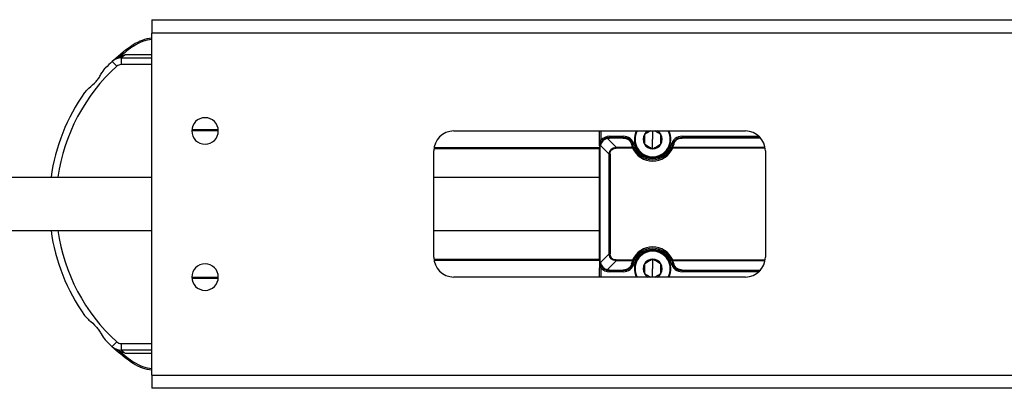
# Model space of a CAD drawing. Header units: millimetres. Extents: x -678 to 2621, y 426 to 914.
# Tile 9 of 26: x -228 to -80, y 426 to 481. Entities that reach past the tile are written whole.
import ezdxf

# ---------------------------------------------------------------- set-up
doc = ezdxf.new("R2010")
doc.units = ezdxf.units.MM

# ---------------------------------------------------------------- blocks, each defined once
blk = doc.blocks.new('Drawing View3')
at = {"color": 7, "linetype": 'Continuous', "lineweight": 25}
for p, q in [((191, 31.75), (451, 31.75)), ((191, 31.75), (191, 29.75)), ((451, 29.75), (191, 29.75)), ((191, -21.75), (191, 29.75)), ((188.16, 27.96), (188.27, 27.79)), ((185.3, 25.69), (185.02, 25.48)), ((185.69, 24.74), (185.02, 25.48)), ((185.44, 25.78), (185.43, 25.77)), ((186.36, 26), (186.36, 25)), ((186.36, 26), (191, 26)), ((187.01, 26.5), (191, 26.5)), ((191, 25), (186.36, 25)), ((201, 15), (197, 15)), ((197.01, 15.2), (200.99, 15.2)), ((236.5, 15), (280.5, 15)), ((258.5, 13.6), (258.5, 15)), ((258.7, 15), (258.7, 13.6)), ((266.5, 15), (266.5, 13.75)), ((258.5, 13.6), (258.7, 13.6)), ((261, 12.56), (259.66, 13.9)), ((260, 14.2), (262.07, 14.2)), ((260, 14), (260, 13.94)), ((260, 14), (262.07, 14)), ((262.07, 13.94), (260, 13.94)), ((262.07, 13.94), (262.07, 14)), ((266.5, 12.31), (266.5, 13.75)), ((270.93, 14.2), (270.93, 14)), ((270.93, 14.2), (282.54, 14.2)), ((270.93, 14), (270.93, 13.94)), ((270.93, 14), (282.74, 14)), ((282.79, 13.94), (270.93, 13.94)), ((233.5, -4), (233.5, 12)), ((258.5, 12.3), (233.52, 12.3)), ((233.54, 12.5), (258.5, 12.5)), ((258.5, -4.5), (258.5, 12.5)), ((258.56, 12.5), (258.56, -4.5)), ((258.6, 12.84), (259.94, 11.5)), ((261, 12.56), (261, 12.42)), ((261, 12.56), (263.48, 12.56)), ((263.48, 12.42), (261, 12.42)), ((263.48, 12.42), (263.48, 12.56)), ((263.66, 12.5), (263.48, 12.42)), ((269.52, 12.42), (269.34, 12.5)), ((269.52, 12.56), (283.45, 12.56)), ((283.47, 12.42), (269.52, 12.42)), ((283.5, 12), (283.5, -4)), ((260.08, 11.5), (259.94, 11.5)), ((259.94, -3.5), (259.94, 11.5)), ((260.08, 11.5), (260.08, -3.5)), ((266.5, 11), (266.5, 11.1)), ((233.52, -4.3), (258.5, -4.3)), ((259.94, -3.5), (258.6, -4.84)), ((259.94, -3.5), (260.08, -3.5)), ((261, -4.42), (261, -4.56)), ((261, -4.42), (263.48, -4.42)), ((266.5, -3), (266.5, -3.1)), ((266.5, -4.32), (266.5, -5.75)), ((269.34, -4.5), (269.52, -4.42)), ((269.52, -4.42), (269.52, -4.56)), ((269.52, -4.42), (283.47, -4.42)), ((258.5, -4.5), (233.54, -4.5)), ((258.5, -4.5), (258.55, -4.89)), ((258.5, -4.5), (258.56, -4.5)), ((258.5, -4.5), (258.7, -5.6)), ((258.7, -5.6), (258.5, -5.6)), ((258.5, -7), (258.5, -5.6)), ((258.7, -5.6), (258.7, -7)), ((259.66, -5.9), (261, -4.56)), ((263.48, -4.56), (261, -4.56)), ((266.5, -7), (266.5, -5.75)), ((269.29, -4.96), (269.48, -4.91)), ((283.45, -4.56), (269.52, -4.56)), ((197, -7), (201, -7)), ((200.99, -7.2), (197.01, -7.2)), ((280.5, -7), (236.5, -7)), ((260, -5.94), (262.07, -5.94)), ((262.07, -6), (260, -6)), ((262.07, -6.2), (260, -6.2)), ((262.07, -6), (262.07, -5.94)), ((270.93, -5.94), (270.93, -6)), ((270.93, -5.94), (282.79, -5.94)), ((282.74, -6), (270.93, -6)), ((282.54, -6.2), (270.93, -6.2)), ((185.02, -17.48), (185.69, -16.74)), ((185.17, -17.62), (185.19, -17.64)), ((185.19, -17.63), (185.21, -17.64)), ((185.3, -17.69), (185.33, -17.71)), ((185.43, -17.77), (185.44, -17.78)), ((186.36, -17), (186.36, -18)), ((186.36, -17), (191, -17)), ((191, -18), (186.36, -18)), ((191, -18.5), (187.01, -18.5)), ((188.16, -19.96), (188.27, -19.79)), ((191, -21.75), (451, -21.75)), ((191, -21.75), (191, -23.75)), ((451, -23.75), (191, -23.75))]:
    blk.add_line(p, q, dxfattribs=at)
at = {"color": 7, "linetype": 'Continuous', "lineweight": 25, "flags": 128}
for points in [[(260, 14.2), (260, 14.16), (260, 14.12), (260, 14.09), (260, 14.06), (260, 14.03), (260, 14.02), (260, 14), (260, 14)], [(262.07, 14), (262.07, 14), (262.07, 14.02), (262.07, 14.03), (262.07, 14.06), (262.07, 14.09), (262.07, 14.12), (262.07, 14.16), (262.07, 14.2)], [(258.56, 12.5), (258.55, 12.5), (258.53, 12.5), (258.52, 12.5), (258.52, 12.5), (258.51, 12.5), (258.5, 12.5), (258.5, 12.5), (258.5, 12.5)], [(263.71, 12.96), (263.67, 12.95), (263.64, 12.94), (263.6, 12.93), (263.57, 12.92), (263.55, 12.92), (263.53, 12.91), (263.52, 12.91), (263.52, 12.91)], [(269.29, 12.96), (269.33, 12.95), (269.36, 12.94), (269.4, 12.93), (269.43, 12.92), (269.45, 12.92), (269.47, 12.91), (269.48, 12.91), (269.48, 12.91)], [(269.52, 12.56), (269.52, 12.54), (269.52, 12.53), (269.52, 12.51), (269.52, 12.49), (269.52, 12.48), (269.52, 12.46), (269.52, 12.44), (269.52, 12.42)], [(263.48, -4.42), (263.52, -4.43), (263.55, -4.45), (263.58, -4.46), (263.61, -4.47), (263.63, -4.48), (263.65, -4.49), (263.66, -4.5), (263.66, -4.5)], [(263.48, -4.56), (263.48, -4.54), (263.48, -4.53), (263.48, -4.51), (263.48, -4.49), (263.48, -4.48), (263.48, -4.46), (263.48, -4.44), (263.48, -4.42)], [(263.71, -4.96), (263.67, -4.95), (263.64, -4.94), (263.6, -4.93), (263.57, -4.92), (263.55, -4.92), (263.53, -4.91), (263.52, -4.91), (263.52, -4.91)], [(260, -5.94), (260, -5.95), (260, -5.97), (260, -5.98), (260, -5.98), (260, -5.99), (260, -6), (260, -6), (260, -6)], [(260, -6), (260, -6), (260, -6.02), (260, -6.03), (260, -6.06), (260, -6.09), (260, -6.12), (260, -6.16), (260, -6.2)], [(262.07, -6.2), (262.07, -6.16), (262.07, -6.12), (262.07, -6.09), (262.07, -6.06), (262.07, -6.03), (262.07, -6.02), (262.07, -6), (262.07, -6)], [(270.93, -6), (270.93, -6), (270.93, -6.02), (270.93, -6.03), (270.93, -6.06), (270.93, -6.09), (270.93, -6.12), (270.93, -6.16), (270.93, -6.2)]]:
    blk.add_lwpolyline(points, dxfattribs=at)
at = {"color": 7, "linetype": 'Continuous', "lineweight": 25}
for centre, radius, start, end in [((191.54, 23), 6, 95.1494, 124.3012), ((191.54, 23), 5.8, 95.3275, 124.3012), ((204.5, 4), 29, 124.3012, 131.6088), ((204.5, 4), 28.8, 124.3012, 129.7447), ((204.5, 4), 29, 132.2054, 135.0889), ((186.36, 24), 2, 90, 132.2055), ((204.5, 4), 29, 131.6088, 131.809), ((204.5, 4), 28, 132.2054, 171.7318), ((186.36, 24), 1, 90, 132.2054), ((204.5, 4), 29, 144.6398, 172.0211), ((199, 15), 2, 90, 270), ((199, 15), 2, 270, 90), ((236.5, 12), 3, 90, 180), ((266.5, 13.75), 2.75, 152.9643, 270), ((266.5, 13.75), 2.65, 151.8554, 270), ((266.5, 13.75), 1.43, 119.4156, 150.0027), ((266.5, 13.75), 2.65, 270, 28.1446), ((266.5, 13.75), 2.75, 270, 27.0357), ((266.5, 13.75), 1.44, 30, 60.5844), ((280.5, 12), 3, 0, 90), ((260, 12.5), 1.7, 90, 139.8808), ((262.07, 12.5), 1.7, 15.7678, 90), ((266.5, 13.75), 1.44, 150.0027, 210), ((266.5, 13.75), 1.44, 330, 30), ((270.93, 12.5), 1.7, 90, 164.2322), ((266.5, 13.75), 3.3, 203.8217, 336.1783), ((266.5, 13.75), 3.1, 203.8215, 336.1783), ((266.5, 13.75), 2.9, 195.7678, 344.2322), ((266.5, 13.75), 1.44, 210, 270), ((266.5, 13.75), 1.44, 270, 330), ((269.47, 12.41), 0.155, 69.9068, 146.7706), ((204.5, 4), 29, 187.9466, 215.3602), ((204.5, 4), 28, 188.2226, 227.7946), ((266.5, -5.75), 3.3, 23.8217, 156.1783), ((266.5, -5.75), 3.1, 23.8215, 156.1783), ((266.5, -5.75), 2.9, 15.7678, 164.2322), ((236.5, -4), 3, 180, 270), ((266.5, -5.75), 2.75, 90, 207.0357), ((266.5, -5.75), 2.65, 90, 208.1446), ((266.5, -5.75), 1.44, 90, 150.0027), ((266.5, -5.75), 2.75, 332.9643, 90), ((266.5, -5.75), 2.65, 331.8554, 90), ((266.5, -5.75), 1.44, 30, 90), ((280.5, -4), 3, 270, 0), ((199, -7), 2, 90, 270), ((199, -7), 2, 270, 90), ((260, -4.5), 1.7, 220.1192, 270), ((262.07, -4.5), 1.7, 270, 344.2322), ((263.53, -4.41), 0.155, 249.9087, 326.7713), ((266.5, -5.75), 1.44, 150.0027, 210), ((266.5, -5.75), 1.44, 330, 30), ((270.93, -4.5), 1.7, 195.7678, 270), ((266.5, -5.75), 1.44, 210, 240.5844), ((266.5, -5.75), 1.44, 299.4156, 330), ((204.5, 4), 29, 224.9111, 227.7946), ((186.36, -16), 2, 227.7946, 270), ((204.5, 4), 29, 228.1939, 228.3912), ((204.5, 4), 29, 228.3912, 235.6988), ((186.36, -16), 1, 227.7946, 270), ((204.5, 4), 28.8, 230.2553, 235.6988), ((191.54, -15), 6, 235.6988, 264.8506), ((191.54, -15), 5.8, 235.6988, 264.6725)]:
    blk.add_arc(centre, radius, start, end, dxfattribs=at)
for points, knots in [([(185.15, 25.58), (185.15, 25.59), (185.16, 25.61), (185.18, 25.62), (185.19, 25.63), (185.19, 25.64)], [0, 0, 0, 0, 0.384951, 0.77488, 1, 1, 1, 1]), ([(185.19, 25.64), (185.19, 25.63), (185.18, 25.63), (185.17, 25.62), (185.17, 25.61), (185.16, 25.61), (185.16, 25.61), (185.16, 25.6), (185.16, 25.6)], [0, 0, 0, 0, 0.507518, 0.596044, 0.753919, 0.918028, 0.969267, 1, 1, 1, 1]), ([(185.17, 25.62), (185.17, 25.61), (185.16, 25.61), (185.16, 25.61), (185.16, 25.61), (185.16, 25.61), (185.16, 25.6), (185.16, 25.6), (185.16, 25.6)], [0, 0, 0, 0, 0.510669, 0.596691, 0.75642, 0.92383, 0.973319, 1, 1, 1, 1]), ([(185.33, 25.71), (185.31, 25.7), (185.27, 25.68), (185.21, 25.64), (185.17, 25.61)], [0, 0, 0, 0, 0.285941, 1, 1, 1, 1]), ([(185.19, 25.64), (185.2, 25.64), (185.21, 25.66), (185.23, 25.67), (185.24, 25.67)], [0, 0, 0, 0, 0.501592, 1, 1, 1, 1]), ([(185.2, 25.64), (185.2, 25.65), (185.22, 25.66), (185.23, 25.67), (185.24, 25.68)], [0, 0, 0, 0, 0.106637, 1, 1, 1, 1]), ([(185.24, 25.68), (185.33, 25.75), (185.49, 25.88), (185.78, 26.02), (185.98, 26.1), (186.09, 26.14)], [0, 0, 0, 0, 0.362154, 0.645164, 1, 1, 1, 1]), ([(185.43, 25.77), (185.43, 25.77), (185.43, 25.77), (185.42, 25.77), (185.41, 25.76), (185.39, 25.75), (185.36, 25.74), (185.32, 25.72), (185.29, 25.71), (185.27, 25.69), (185.25, 25.68), (185.24, 25.67)], [0, 0, 0, 0, 0.073231, 0.083881, 0.172906, 0.264139, 0.432291, 0.693294, 0.740998, 0.836496, 1, 1, 1, 1]), ([(186.09, 26.14), (186.22, 26.2), (186.43, 26.28), (186.69, 26.39), (186.86, 26.46), (186.96, 26.49), (187.01, 26.5)], [0, 0, 0, 0, 0.451373, 0.674518, 0.85556, 1, 1, 1, 1]), ([(186.36, 26), (186.36, 26), (186.36, 26), (186.36, 26), (186.36, 26), (186.36, 26.01), (186.37, 26.02), (186.41, 26.05), (186.51, 26.12), (186.65, 26.23), (186.81, 26.39), (186.94, 26.46), (187.01, 26.5)], [0, 0, 0, 0, 0.004974, 0.013272, 0.037114, 0.07183, 0.145022, 0.224677, 0.330006, 0.598549, 0.775763, 1, 1, 1, 1]), ([(180.85, 20.78), (180.92, 20.87), (181.1, 21.1), (181.68, 21.64), (182.4, 22.23), (183, 22.97), (183.4, 23.72), (183.74, 24.18), (183.96, 24.47)], [0, 0, 0, 0, 0.07971, 0.203262, 0.495019, 0.620628, 0.750501, 1, 1, 1, 1]), ([(266.18, 15), (266.08, 14.94), (265.77, 14.76), (265.46, 14.59), (265.26, 14.47)], [0, 0, 0, 0, 0.326326, 1, 1, 1, 1]), ([(267.74, 14.47), (267.54, 14.59), (267.23, 14.76), (266.92, 14.94), (266.82, 15)], [0, 0, 0, 0, 0.673684, 1, 1, 1, 1]), ([(258.5, 12.76), (258.5, 12.86), (258.5, 13.12), (258.5, 13.42), (258.5, 13.6)], [0, 0, 0, 0, 0.400823, 1, 1, 1, 1]), ([(258.53, 12.77), (258.54, 12.87), (258.56, 13.15), (258.64, 13.42), (258.7, 13.6)], [0, 0, 0, 0, 0.364947, 1, 1, 1, 1]), ([(259.61, 13.95), (259.49, 13.91), (259.24, 13.82), (258.93, 13.57), (258.68, 13.26), (258.59, 13.01), (258.55, 12.89)], [0, 0, 0, 0, 0.254499, 0.499903, 0.745464, 1, 1, 1, 1]), ([(259.66, 13.9), (259.54, 13.85), (259.3, 13.76), (258.99, 13.51), (258.74, 13.2), (258.65, 12.96), (258.6, 12.84)], [0, 0, 0, 0, 0.255365, 0.500131, 0.746153, 1, 1, 1, 1]), ([(260, 14), (259.93, 14), (259.79, 13.99), (259.67, 13.96), (259.61, 13.95)], [0, 0, 0, 0, 0.553777, 1, 1, 1, 1]), ([(259.66, 13.9), (259.66, 13.91), (259.65, 13.92), (259.63, 13.94), (259.62, 13.95), (259.62, 13.95), (259.61, 13.95)], [0, 0, 0, 0, 0.250052, 0.5036111, 0.7553073, 1, 1, 1, 1]), ([(259.66, 13.9), (259.72, 13.91), (259.83, 13.94), (259.95, 13.94), (260, 13.94)], [0, 0, 0, 0, 0.560341, 1, 1, 1, 1]), ([(263.52, 12.91), (263.47, 13.04), (263.38, 13.28), (263.12, 13.59), (262.82, 13.82), (262.46, 13.97), (262.2, 13.99), (262.07, 14)], [0, 0, 0, 0, 0.244514, 0.459051, 0.643253, 0.831126, 1, 1, 1, 1]), ([(262.07, 13.94), (262.25, 13.92), (262.62, 13.87), (263.1, 13.52), (263.24, 13.19), (263.32, 12.99)], [0, 0, 0, 0, 0.275722, 0.555939, 1, 1, 1, 1]), ([(265.26, 14.47), (265.26, 14.23), (265.26, 13.75), (265.26, 13.27), (265.26, 13.03)], [0, 0, 0, 0, 0.500022, 1, 1, 1, 1]), ([(267.74, 13.03), (267.74, 13.27), (267.74, 13.75), (267.74, 14.23), (267.74, 14.47)], [0, 0, 0, 0, 0.499981, 1, 1, 1, 1]), ([(270.93, 14), (270.78, 13.99), (270.48, 13.96), (270.05, 13.75), (269.67, 13.39), (269.55, 13.08), (269.48, 12.91)], [0, 0, 0, 0, 0.193102, 0.412953, 0.679152, 1, 1, 1, 1]), ([(269.68, 12.99), (269.72, 13.12), (269.82, 13.38), (270.11, 13.68), (270.5, 13.9), (270.78, 13.93), (270.93, 13.94)], [0, 0, 0, 0, 0.283188, 0.564343, 0.78317, 1, 1, 1, 1]), ([(258.55, 12.89), (258.53, 12.82), (258.51, 12.69), (258.5, 12.56), (258.5, 12.5)], [0, 0, 0, 0, 0.565413, 1, 1, 1, 1]), ([(258.6, 12.84), (258.59, 12.84), (258.58, 12.85), (258.56, 12.86), (258.55, 12.88), (258.55, 12.88), (258.55, 12.89)], [0, 0, 0, 0, 0.247361, 0.499998, 0.752636, 1, 1, 1, 1]), ([(258.56, 12.5), (258.56, 12.56), (258.57, 12.68), (258.59, 12.79), (258.6, 12.84)], [0, 0, 0, 0, 0.5593256, 1, 1, 1, 1]), ([(259.94, 11.5), (259.96, 11.65), (259.99, 11.86), (260.13, 12.11), (260.29, 12.31), (260.58, 12.51), (260.85, 12.54), (261, 12.56)], [0, 0, 0, 0, 0.2734931, 0.3859026, 0.5097237, 0.7277497, 1, 1, 1, 1]), ([(260.08, 11.5), (260.09, 11.64), (260.12, 11.91), (260.35, 12.23), (260.68, 12.4), (260.89, 12.41), (261, 12.42)], [0, 0, 0, 0, 0.281084, 0.558093, 0.777902, 1, 1, 1, 1]), ([(263.52, 12.91), (263.51, 12.92), (263.5, 12.95), (263.45, 12.98), (263.39, 13), (263.35, 13), (263.32, 12.99)], [0, 0, 0, 0, 0.242438, 0.4999973, 0.7575581, 1, 1, 1, 1]), ([(263.48, 12.56), (263.45, 12.64), (263.39, 12.78), (263.34, 12.93), (263.32, 12.99)], [0, 0, 0, 0, 0.558084, 1, 1, 1, 1]), ([(263.48, 12.56), (263.51, 12.56), (263.55, 12.57), (263.6, 12.56), (263.64, 12.53), (263.66, 12.51), (263.66, 12.5)], [0, 0, 0, 0, 0.302165, 0.504061, 0.798043, 1, 1, 1, 1]), ([(263.66, 12.5), (263.63, 12.57), (263.58, 12.71), (263.53, 12.85), (263.52, 12.91)], [0, 0, 0, 0, 0.559769, 1, 1, 1, 1]), ([(265.26, 13.03), (265.46, 12.91), (265.88, 12.67), (266.29, 12.43), (266.5, 12.31)], [0, 0, 0, 0, 0.499981, 1, 1, 1, 1]), ([(266.5, 12.31), (266.71, 12.43), (267.12, 12.67), (267.54, 12.91), (267.74, 13.03)], [0, 0, 0, 0, 0.499981, 1, 1, 1, 1]), ([(269.48, 12.91), (269.46, 12.83), (269.42, 12.69), (269.36, 12.56), (269.34, 12.5)], [0, 0, 0, 0, 0.560247, 1, 1, 1, 1]), ([(269.68, 12.99), (269.65, 13), (269.61, 13), (269.55, 12.98), (269.5, 12.95), (269.49, 12.92), (269.48, 12.91)], [0, 0, 0, 0, 0.24244, 0.500001, 0.757562, 1, 1, 1, 1]), ([(269.68, 12.99), (269.65, 12.91), (269.61, 12.77), (269.55, 12.62), (269.52, 12.56)], [0, 0, 0, 0, 0.56207, 1, 1, 1, 1]), ([(191, 8), (188.14, 8), (168.06, 8), (137.06, 8), (97.97, 8), (72.86, 8), (55.55, 8), (46.34, 8), (39.11, 8), (33.44, 8), (28.67, 8), (22.82, 8), (15.87, 8), (8.14, 8), (2.73, 8), (0, 8)], [0, 0, 0, 0, 0.044962, 0.315241, 0.487236, 0.65923, 0.70968, 0.759056, 0.803911, 0.823167, 0.848082, 0.878693, 0.915046, 0.957201, 1, 1, 1, 1]), ([(258.5, 8), (256.07, 8), (251.5, 8), (245.06, 8), (239.45, 8), (235.69, 8), (233.8, 8), (233.5, 8)], [0, 0, 0, 0, 0.291227, 0.548725, 0.772836, 0.963835, 1, 1, 1, 1]), ([(0, 0), (2.09, 0), (6.33, 0), (12.44, 0), (18.05, 0), (22.83, 0), (26.84, 0), (34.54, 0), (50.55, 0), (82.68, 0), (120.45, 0), (159.08, 0), (180.52, 0), (191, 0)], [0, 0, 0, 0, 0.032867, 0.066555, 0.095879, 0.120875, 0.141571, 0.158839, 0.241674, 0.393027, 0.663308, 0.835306, 1, 1, 1, 1]), ([(233.5, 0), (233.77, 0), (236.36, 0), (241.64, 0), (249.7, 0), (255.44, 0), (258.5, 0)], [0, 0, 0, 0, 0.032804, 0.310642, 0.63285, 1, 1, 1, 1]), ([(261, -4.56), (260.85, -4.54), (260.64, -4.51), (260.39, -4.37), (260.19, -4.21), (259.99, -3.92), (259.96, -3.65), (259.94, -3.5)], [0, 0, 0, 0, 0.273493, 0.385903, 0.509723, 0.727749, 1, 1, 1, 1]), ([(261, -4.42), (260.86, -4.41), (260.59, -4.38), (260.27, -4.15), (260.1, -3.82), (260.09, -3.61), (260.08, -3.5)], [0, 0, 0, 0, 0.281084, 0.558093, 0.777902, 1, 1, 1, 1]), ([(266.5, -4.32), (266.29, -4.43), (265.88, -4.67), (265.46, -4.91), (265.26, -5.03)], [0, 0, 0, 0, 0.500022, 1, 1, 1, 1]), ([(267.74, -5.03), (267.54, -4.91), (267.12, -4.67), (266.71, -4.43), (266.5, -4.32)], [0, 0, 0, 0, 0.499981, 1, 1, 1, 1]), ([(258.5, -4.5), (258.5, -4.69), (258.5, -5.03), (258.5, -5.42), (258.5, -5.6)], [0, 0, 0, 0, 0.552208, 1, 1, 1, 1]), ([(258.6, -4.84), (258.59, -4.84), (258.58, -4.85), (258.56, -4.87), (258.55, -4.88), (258.55, -4.88), (258.55, -4.89)], [0, 0, 0, 0, 0.250052, 0.503611, 0.755307, 1, 1, 1, 1]), ([(258.55, -4.89), (258.59, -5.01), (258.68, -5.26), (258.93, -5.57), (259.24, -5.82), (259.49, -5.91), (259.61, -5.95)], [0, 0, 0, 0, 0.254499, 0.499903, 0.745464, 1, 1, 1, 1]), ([(258.6, -4.84), (258.59, -4.78), (258.56, -4.67), (258.56, -4.55), (258.56, -4.5)], [0, 0, 0, 0, 0.560341, 1, 1, 1, 1]), ([(258.6, -4.84), (258.65, -4.96), (258.74, -5.2), (258.99, -5.51), (259.3, -5.76), (259.54, -5.85), (259.66, -5.9)], [0, 0, 0, 0, 0.255364, 0.500128, 0.746152, 1, 1, 1, 1]), ([(259.66, -5.9), (259.66, -5.91), (259.65, -5.92), (259.64, -5.94), (259.62, -5.95), (259.62, -5.95), (259.61, -5.95)], [0, 0, 0, 0, 0.247361, 0.499998, 0.752636, 1, 1, 1, 1]), ([(260, -5.94), (259.94, -5.94), (259.82, -5.93), (259.71, -5.91), (259.66, -5.9)], [0, 0, 0, 0, 0.5593256, 1, 1, 1, 1]), ([(262.07, -6), (262.22, -5.99), (262.52, -5.96), (262.95, -5.75), (263.33, -5.39), (263.45, -5.08), (263.52, -4.91)], [0, 0, 0, 0, 0.193102, 0.412953, 0.679152, 1, 1, 1, 1]), ([(263.32, -4.99), (263.28, -5.12), (263.18, -5.38), (262.89, -5.68), (262.5, -5.9), (262.22, -5.93), (262.07, -5.94)], [0, 0, 0, 0, 0.283188, 0.564343, 0.78317, 1, 1, 1, 1]), ([(263.32, -4.99), (263.35, -4.91), (263.39, -4.77), (263.45, -4.62), (263.48, -4.56)], [0, 0, 0, 0, 0.562071, 1, 1, 1, 1]), ([(263.32, -4.99), (263.35, -5), (263.39, -5), (263.45, -4.98), (263.5, -4.95), (263.51, -4.92), (263.52, -4.91)], [0, 0, 0, 0, 0.24244, 0.500001, 0.757562, 1, 1, 1, 1]), ([(263.52, -4.91), (263.54, -4.83), (263.58, -4.69), (263.64, -4.56), (263.66, -4.5)], [0, 0, 0, 0, 0.560247, 1, 1, 1, 1]), ([(265.26, -5.03), (265.26, -5.27), (265.26, -5.75), (265.26, -6.23), (265.26, -6.47)], [0, 0, 0, 0, 0.500022, 1, 1, 1, 1]), ([(267.74, -6.47), (267.74, -6.23), (267.74, -5.75), (267.74, -5.27), (267.74, -5.03)], [0, 0, 0, 0, 0.499981, 1, 1, 1, 1]), ([(269.52, -4.56), (269.49, -4.56), (269.45, -4.57), (269.4, -4.56), (269.36, -4.53), (269.34, -4.51), (269.34, -4.5)], [0, 0, 0, 0, 0.302178, 0.504061, 0.798042, 1, 1, 1, 1]), ([(269.34, -4.5), (269.37, -4.57), (269.42, -4.71), (269.47, -4.85), (269.48, -4.91)], [0, 0, 0, 0, 0.559769, 1, 1, 1, 1]), ([(269.48, -4.91), (269.49, -4.92), (269.5, -4.95), (269.55, -4.98), (269.61, -5), (269.65, -5), (269.68, -4.99)], [0, 0, 0, 0, 0.242438, 0.499997, 0.757558, 1, 1, 1, 1]), ([(269.48, -4.91), (269.53, -5.04), (269.62, -5.28), (269.88, -5.59), (270.18, -5.82), (270.54, -5.97), (270.8, -5.99), (270.93, -6)], [0, 0, 0, 0, 0.244514, 0.459051, 0.643253, 0.831126, 1, 1, 1, 1]), ([(269.52, -4.56), (269.55, -4.64), (269.61, -4.78), (269.66, -4.93), (269.68, -4.99)], [0, 0, 0, 0, 0.558083, 1, 1, 1, 1]), ([(270.93, -5.94), (270.75, -5.92), (270.38, -5.87), (269.9, -5.52), (269.76, -5.19), (269.68, -4.99)], [0, 0, 0, 0, 0.275722, 0.555939, 1, 1, 1, 1]), ([(259.61, -5.95), (259.68, -5.97), (259.81, -5.99), (259.94, -6), (260, -6)], [0, 0, 0, 0, 0.565413, 1, 1, 1, 1]), ([(265.26, -6.47), (265.46, -6.59), (265.77, -6.76), (266.08, -6.94), (266.18, -7)], [0, 0, 0, 0, 0.673684, 1, 1, 1, 1]), ([(266.82, -7), (266.92, -6.94), (267.23, -6.76), (267.54, -6.59), (267.74, -6.47)], [0, 0, 0, 0, 0.326266, 1, 1, 1, 1]), ([(180.85, -12.78), (180.92, -12.87), (181.11, -13.1), (181.7, -13.66), (182.43, -14.25), (183.02, -15), (183.41, -15.74), (183.74, -16.19), (183.96, -16.47)], [0, 0, 0, 0, 0.081648, 0.207096, 0.504246, 0.628406, 0.75775, 1, 1, 1, 1]), ([(185.16, -17.6), (185.16, -17.61), (185.16, -17.61), (185.17, -17.61), (185.17, -17.62)], [0, 0, 0, 0, 0.493334, 1, 1, 1, 1]), ([(185.16, -17.6), (185.16, -17.61), (185.17, -17.62), (185.18, -17.63), (185.19, -17.63), (185.19, -17.64), (185.19, -17.64), (185.19, -17.64)], [0, 0, 0, 0, 0.37446, 0.566135, 0.798462, 0.887705, 1, 1, 1, 1]), ([(185.24, -17.68), (185.23, -17.67), (185.21, -17.65), (185.19, -17.64), (185.19, -17.63)], [0, 0, 0, 0, 0.900467, 1, 1, 1, 1]), ([(185.21, -17.64), (185.24, -17.66), (185.27, -17.68), (185.3, -17.7), (185.31, -17.7)], [0, 0, 0, 0, 0.77086, 1, 1, 1, 1]), ([(185.21, -17.65), (185.21, -17.65), (185.21, -17.66), (185.23, -17.67), (185.24, -17.67)], [0, 0, 0, 0, 0.121641, 1, 1, 1, 1]), ([(185.24, -17.67), (185.26, -17.69), (185.28, -17.7), (185.31, -17.71), (185.32, -17.72), (185.33, -17.72), (185.34, -17.73), (185.35, -17.73), (185.37, -17.75), (185.41, -17.76), (185.43, -17.77), (185.43, -17.77)], [0, 0, 0, 0, 0.302664, 0.30727, 0.341961, 0.436445, 0.440705, 0.474429, 0.567694, 0.82426, 1, 1, 1, 1]), ([(186.09, -18.14), (185.94, -18.09), (185.63, -17.97), (185.38, -17.78), (185.24, -17.68)], [0, 0, 0, 0, 0.468414, 1, 1, 1, 1]), ([(185.28, -17.71), (185.28, -17.71), (185.28, -17.71), (185.31, -17.74), (185.31, -17.74)], [0, 0, 0, 0, 0.947341, 1, 1, 1, 1]), ([(187.01, -18.5), (186.86, -18.45), (186.55, -18.34), (186.25, -18.21), (186.09, -18.14)], [0, 0, 0, 0, 0.469049, 1, 1, 1, 1]), ([(187.01, -18.5), (186.94, -18.46), (186.81, -18.39), (186.65, -18.23), (186.51, -18.12), (186.41, -18.05), (186.37, -18.02), (186.36, -18), (186.36, -18), (186.36, -18)], [0, 0, 0, 0, 0.224672, 0.401735, 0.670122, 0.775404, 0.85504, 0.92823, 1, 1, 1, 1])]:
    blk.add_open_spline(points, degree=3, knots=knots, dxfattribs=at)

msp = doc.modelspace()

# ---------------------------------------------------------------- block references
at = {"color": 7, "linetype": 'Continuous', "lineweight": 25}
msp.add_blockref('Drawing View3', (-399.35, 449.44), dxfattribs=at)

doc.saveas('drawing.dxf')
